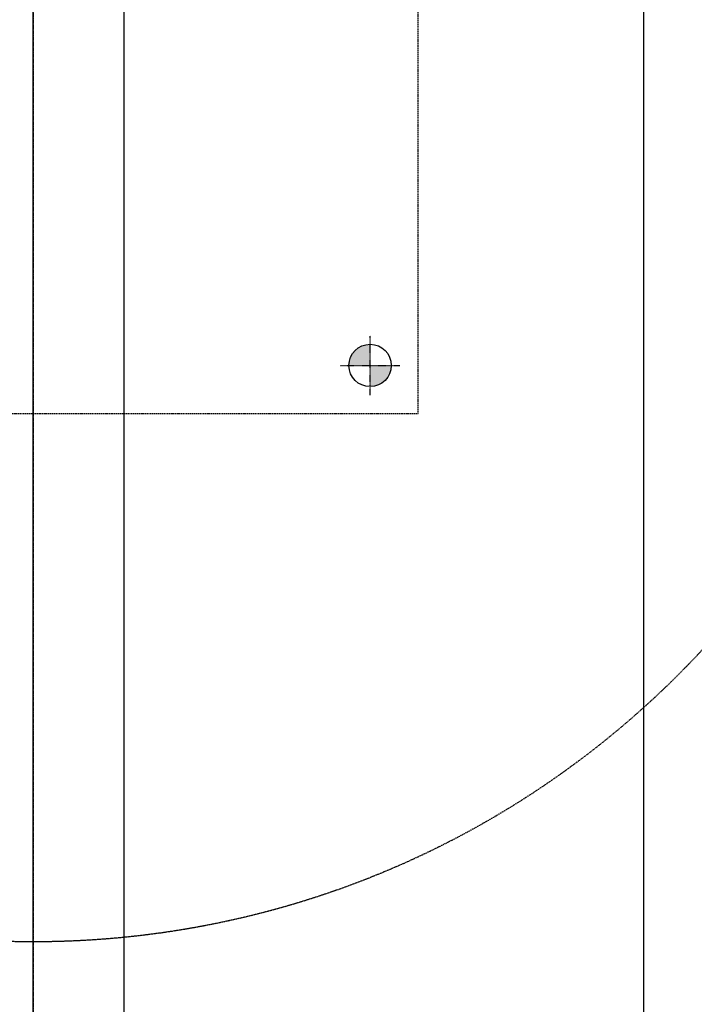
# Model space of a CAD drawing. Header units: inches. Extents: x -4968858 to -265257, y -220693 to 1871410.
# Tile 178 of 225: x -1893720 to -1893453, y 1197377 to 1197767. Entities that reach past the tile are written whole.
import ezdxf

# ---------------------------------------------------------------- set-up
doc = ezdxf.new("R2010")
doc.units = ezdxf.units.IN
doc.header["$MEASUREMENT"] = 0
for name, pattern in [('CENTER', [2, 1.25, -0.25, 0.25, -0.25]), ('CENTER2', [1.125, 0.75, -0.125, 0.125, -0.125]), ('CONTINOUS', [0]), ('DASHED', [0.75, 0.5, -0.25]), ('HIDDEN', [0.375, 0.25, -0.125])]:
    doc.linetypes.add(name, pattern=pattern)
doc.layers.add('GRID', color=8, linetype='Continuous')
doc.layers.add('IPB', color=6, linetype='Continuous')

# ---------------------------------------------------------------- blocks, each defined once
blk = doc.blocks.new('UTCOMBINE')
h = blk.add_hatch(color=256)
h.paths.add_polyline_path([(-708492.25, 43329.81), (-708483.87, 43329.81), (-708483.87, 43338.19, 0.414214)])
h.paths.add_polyline_path([(-708475.49, 43329.81), (-708483.87, 43329.81), (-708483.87, 43321.42, 0.414214)])
h = blk.add_hatch(color=256)
h.paths.add_polyline_path([(-708492.25, 43329.81), (-708483.87, 43329.81), (-708483.87, 43338.19, 0.414214)])
h.paths.add_polyline_path([(-708475.49, 43329.81), (-708483.87, 43329.81), (-708483.87, 43321.42, 0.414214)])
h = blk.add_hatch(color=256)
h.paths.add_polyline_path([(-708492.25, 43329.81), (-708483.87, 43329.81), (-708483.87, 43338.19, 0.414214)])
h.paths.add_polyline_path([(-708475.49, 43329.81), (-708483.87, 43329.81), (-708483.87, 43321.42, 0.414214)])
h = blk.add_hatch(color=256)
h.paths.add_polyline_path([(-708492.25, 43329.81), (-708483.87, 43329.81), (-708483.87, 43338.19, 0.414214)])
h.paths.add_polyline_path([(-708475.49, 43329.81), (-708483.87, 43329.81), (-708483.87, 43321.42, 0.414214)])
h = blk.add_hatch(color=256)
h.paths.add_polyline_path([(-708492.25, 43329.81), (-708483.87, 43329.81), (-708483.87, 43338.19, 0.414214)])
h.paths.add_polyline_path([(-708475.49, 43329.81), (-708483.87, 43329.81), (-708483.87, 43321.42, 0.414214)])
h = blk.add_hatch(color=256)
h.paths.add_polyline_path([(-708492.25, 43329.81), (-708483.87, 43329.81), (-708483.87, 43338.19, 0.414214)])
h.paths.add_polyline_path([(-708475.49, 43329.81), (-708483.87, 43329.81), (-708483.87, 43321.42, 0.414214)])
h = blk.add_hatch(color=256)
h.paths.add_polyline_path([(-708492.25, 43329.81), (-708483.87, 43329.81), (-708483.87, 43338.19, 0.414214)])
h.paths.add_polyline_path([(-708475.49, 43329.81), (-708483.87, 43329.81), (-708483.87, 43321.42, 0.414214)])
h = blk.add_hatch(color=256)
h.paths.add_polyline_path([(-708492.25, 43329.81), (-708483.87, 43329.81), (-708483.87, 43338.19, 0.414214)])
h.paths.add_polyline_path([(-708475.49, 43329.81), (-708483.87, 43329.81), (-708483.87, 43321.42, 0.414214)])
h = blk.add_hatch(color=256)
h.paths.add_polyline_path([(-708492.25, 43329.81), (-708483.87, 43329.81), (-708483.87, 43338.19, 0.414214)])
h.paths.add_polyline_path([(-708475.49, 43329.81), (-708483.87, 43329.81), (-708483.87, 43321.42, 0.414214)])
h = blk.add_hatch(color=256)
h.paths.add_polyline_path([(-708492.25, 43329.81), (-708483.87, 43329.81), (-708483.87, 43338.19, 0.414214)])
h.paths.add_polyline_path([(-708475.49, 43329.81), (-708483.87, 43329.81), (-708483.87, 43321.42, 0.414214)])
h = blk.add_hatch(color=256)
h.paths.add_polyline_path([(-708492.25, 43329.81), (-708483.87, 43329.81), (-708483.87, 43338.19, 0.414214)])
h.paths.add_polyline_path([(-708475.49, 43329.81), (-708483.87, 43329.81), (-708483.87, 43321.42, 0.414214)])
h = blk.add_hatch(color=256)
h.paths.add_polyline_path([(-708492.25, 43329.81), (-708483.87, 43329.81), (-708483.87, 43338.19, 0.414214)])
h.paths.add_polyline_path([(-708475.49, 43329.81), (-708483.87, 43329.81), (-708483.87, 43321.42, 0.414214)])
h = blk.add_hatch(color=256)
h.paths.add_polyline_path([(-708492.25, 43329.81), (-708483.87, 43329.81), (-708483.87, 43338.19, 0.414214)])
h.paths.add_polyline_path([(-708475.49, 43329.81), (-708483.87, 43329.81), (-708483.87, 43321.42, 0.414214)])
h = blk.add_hatch(color=256)
h.paths.add_polyline_path([(-708492.25, 43329.81), (-708483.87, 43329.81), (-708483.87, 43338.19, 0.414214)])
h.paths.add_polyline_path([(-708475.49, 43329.81), (-708483.87, 43329.81), (-708483.87, 43321.42, 0.414214)])
h = blk.add_hatch(color=256)
h.paths.add_polyline_path([(-708492.25, 43329.81), (-708483.87, 43329.81), (-708483.87, 43338.19, 0.414214)])
h.paths.add_polyline_path([(-708475.49, 43329.81), (-708483.87, 43329.81), (-708483.87, 43321.42, 0.414214)])
h = blk.add_hatch(color=256)
h.paths.add_polyline_path([(-708492.25, 43329.81), (-708483.87, 43329.81), (-708483.87, 43338.19, 0.414214)])
h.paths.add_polyline_path([(-708475.49, 43329.81), (-708483.87, 43329.81), (-708483.87, 43321.42, 0.414214)])
h = blk.add_hatch(color=256)
h.paths.add_polyline_path([(-708492.25, 43329.81), (-708483.87, 43329.81), (-708483.87, 43338.19, 0.414214)])
h.paths.add_polyline_path([(-708475.49, 43329.81), (-708483.87, 43329.81), (-708483.87, 43321.42, 0.414214)])
h = blk.add_hatch(color=256)
h.paths.add_polyline_path([(-708492.25, 43329.81), (-708483.87, 43329.81), (-708483.87, 43338.19, 0.414214)])
h.paths.add_polyline_path([(-708475.49, 43329.81), (-708483.87, 43329.81), (-708483.87, 43321.42, 0.414214)])
h = blk.add_hatch(color=256)
h.paths.add_polyline_path([(-708492.25, 43329.81), (-708483.87, 43329.81), (-708483.87, 43338.19, 0.414214)])
h.paths.add_polyline_path([(-708475.49, 43329.81), (-708483.87, 43329.81), (-708483.87, 43321.42, 0.414214)])
h = blk.add_hatch(color=256)
h.paths.add_polyline_path([(-708492.25, 43329.81), (-708483.87, 43329.81), (-708483.87, 43338.19, 0.414214)])
h.paths.add_polyline_path([(-708475.49, 43329.81), (-708483.87, 43329.81), (-708483.87, 43321.42, 0.414214)])
h = blk.add_hatch(color=256)
h.paths.add_polyline_path([(-708492.25, 43329.81), (-708483.87, 43329.81), (-708483.87, 43338.19, 0.414214)])
h.paths.add_polyline_path([(-708475.49, 43329.81), (-708483.87, 43329.81), (-708483.87, 43321.42, 0.414214)])
h = blk.add_hatch(color=256)
h.paths.add_polyline_path([(-708492.25, 43329.81), (-708483.87, 43329.81), (-708483.87, 43338.19, 0.414214)])
h.paths.add_polyline_path([(-708475.49, 43329.81), (-708483.87, 43329.81), (-708483.87, 43321.42, 0.414214)])
h = blk.add_hatch(color=256)
h.paths.add_polyline_path([(-708492.25, 43329.81), (-708483.87, 43329.81), (-708483.87, 43338.19, 0.414214)])
h.paths.add_polyline_path([(-708475.49, 43329.81), (-708483.87, 43329.81), (-708483.87, 43321.42, 0.414214)])
h = blk.add_hatch(color=256)
h.paths.add_polyline_path([(-708492.25, 43329.81), (-708483.87, 43329.81), (-708483.87, 43338.19, 0.414214)])
h.paths.add_polyline_path([(-708475.49, 43329.81), (-708483.87, 43329.81), (-708483.87, 43321.42, 0.414214)])
h = blk.add_hatch(color=256)
h.paths.add_polyline_path([(-708492.25, 43329.81), (-708483.87, 43329.81), (-708483.87, 43338.19, 0.414214)])
h.paths.add_polyline_path([(-708475.49, 43329.81), (-708483.87, 43329.81), (-708483.87, 43321.42, 0.414214)])
h = blk.add_hatch(color=256)
h.paths.add_polyline_path([(-708492.25, 43329.81), (-708483.87, 43329.81), (-708483.87, 43338.19, 0.414214)])
h.paths.add_polyline_path([(-708475.49, 43329.81), (-708483.87, 43329.81), (-708483.87, 43321.42, 0.414214)])
h = blk.add_hatch(color=256)
h.paths.add_polyline_path([(-708492.25, 43329.81), (-708483.87, 43329.81), (-708483.87, 43338.19, 0.414214)])
h.paths.add_polyline_path([(-708475.49, 43329.81), (-708483.87, 43329.81), (-708483.87, 43321.42, 0.414214)])
h = blk.add_hatch(color=256)
h.paths.add_polyline_path([(-708492.25, 43329.81), (-708483.87, 43329.81), (-708483.87, 43338.19, 0.414214)])
h.paths.add_polyline_path([(-708475.49, 43329.81), (-708483.87, 43329.81), (-708483.87, 43321.42, 0.414214)])
h = blk.add_hatch(color=256)
h.paths.add_polyline_path([(-708492.25, 43329.81), (-708483.87, 43329.81), (-708483.87, 43338.19, 0.414214)])
h.paths.add_polyline_path([(-708475.49, 43329.81), (-708483.87, 43329.81), (-708483.87, 43321.42, 0.414214)])
h = blk.add_hatch(color=256)
h.paths.add_polyline_path([(-708492.25, 43329.81), (-708483.87, 43329.81), (-708483.87, 43338.19, 0.414214)])
h.paths.add_polyline_path([(-708475.49, 43329.81), (-708483.87, 43329.81), (-708483.87, 43321.42, 0.414214)])
h = blk.add_hatch(color=256)
h.paths.add_polyline_path([(-708492.25, 43329.81), (-708483.87, 43329.81), (-708483.87, 43338.19, 0.414214)])
h.paths.add_polyline_path([(-708475.49, 43329.81), (-708483.87, 43329.81), (-708483.87, 43321.42, 0.414214)])
h = blk.add_hatch(color=256)
h.paths.add_polyline_path([(-708492.25, 43329.81), (-708483.87, 43329.81), (-708483.87, 43338.19, 0.414214)])
h.paths.add_polyline_path([(-708475.49, 43329.81), (-708483.87, 43329.81), (-708483.87, 43321.42, 0.414214)])
h = blk.add_hatch(color=256)
h.paths.add_polyline_path([(-708492.25, 43329.81), (-708483.87, 43329.81), (-708483.87, 43338.19, 0.414214)])
h.paths.add_polyline_path([(-708475.49, 43329.81), (-708483.87, 43329.81), (-708483.87, 43321.42, 0.414214)])
h = blk.add_hatch(color=256)
h.paths.add_polyline_path([(-708492.25, 43329.81), (-708483.87, 43329.81), (-708483.87, 43338.19, 0.414214)])
h.paths.add_polyline_path([(-708475.49, 43329.81), (-708483.87, 43329.81), (-708483.87, 43321.42, 0.414214)])
h = blk.add_hatch(color=256)
h.paths.add_polyline_path([(-708492.25, 43329.81), (-708483.87, 43329.81), (-708483.87, 43338.19, 0.414214)])
h.paths.add_polyline_path([(-708475.49, 43329.81), (-708483.87, 43329.81), (-708483.87, 43321.42, 0.414214)])
h = blk.add_hatch(color=256)
h.paths.add_polyline_path([(-708492.25, 43329.81), (-708483.87, 43329.81), (-708483.87, 43338.19, 0.414214)])
h.paths.add_polyline_path([(-708475.49, 43329.81), (-708483.87, 43329.81), (-708483.87, 43321.42, 0.414214)])
h = blk.add_hatch(color=256)
h.paths.add_polyline_path([(-708492.25, 43329.81), (-708483.87, 43329.81), (-708483.87, 43338.19, 0.414214)])
h.paths.add_polyline_path([(-708475.49, 43329.81), (-708483.87, 43329.81), (-708483.87, 43321.42, 0.414214)])
h = blk.add_hatch(color=256)
h.paths.add_polyline_path([(-708492.25, 43329.81), (-708483.87, 43329.81), (-708483.87, 43338.19, 0.414214)])
h.paths.add_polyline_path([(-708475.49, 43329.81), (-708483.87, 43329.81), (-708483.87, 43321.42, 0.414214)])
h = blk.add_hatch(color=256)
h.paths.add_polyline_path([(-708492.25, 43329.81), (-708483.87, 43329.81), (-708483.87, 43338.19, 0.414214)])
h.paths.add_polyline_path([(-708475.49, 43329.81), (-708483.87, 43329.81), (-708483.87, 43321.42, 0.414214)])
h = blk.add_hatch(color=256)
h.paths.add_polyline_path([(-708492.25, 43329.81), (-708483.87, 43329.81), (-708483.87, 43338.19, 0.414214)])
h.paths.add_polyline_path([(-708475.49, 43329.81), (-708483.87, 43329.81), (-708483.87, 43321.42, 0.414214)])
h = blk.add_hatch(color=256)
h.paths.add_polyline_path([(-708492.25, 43329.81), (-708483.87, 43329.81), (-708483.87, 43338.19, 0.414214)])
h.paths.add_polyline_path([(-708475.49, 43329.81), (-708483.87, 43329.81), (-708483.87, 43321.42, 0.414214)])
h = blk.add_hatch(color=256)
h.paths.add_polyline_path([(-708492.25, 43329.81), (-708483.87, 43329.81), (-708483.87, 43338.19, 0.414214)])
h.paths.add_polyline_path([(-708475.49, 43329.81), (-708483.87, 43329.81), (-708483.87, 43321.42, 0.414214)])
h = blk.add_hatch(color=256)
h.paths.add_polyline_path([(-708492.25, 43329.81), (-708483.87, 43329.81), (-708483.87, 43338.19, 0.414214)])
h.paths.add_polyline_path([(-708475.49, 43329.81), (-708483.87, 43329.81), (-708483.87, 43321.42, 0.414214)])
h = blk.add_hatch(color=256)
h.paths.add_polyline_path([(-708492.25, 43329.81), (-708483.87, 43329.81), (-708483.87, 43338.19, 0.414214)])
h.paths.add_polyline_path([(-708475.49, 43329.81), (-708483.87, 43329.81), (-708483.87, 43321.42, 0.414214)])
h = blk.add_hatch(color=256)
h.paths.add_polyline_path([(-708492.25, 43329.81), (-708483.87, 43329.81), (-708483.87, 43338.19, 0.414214)])
h.paths.add_polyline_path([(-708475.49, 43329.81), (-708483.87, 43329.81), (-708483.87, 43321.42, 0.414214)])
h = blk.add_hatch(color=256)
h.paths.add_polyline_path([(-708492.25, 43329.81), (-708483.87, 43329.81), (-708483.87, 43338.19, 0.414214)])
h.paths.add_polyline_path([(-708475.49, 43329.81), (-708483.87, 43329.81), (-708483.87, 43321.42, 0.414214)])
h = blk.add_hatch(color=256)
h.paths.add_polyline_path([(-708492.25, 43329.81), (-708483.87, 43329.81), (-708483.87, 43338.19, 0.414214)])
h.paths.add_polyline_path([(-708475.49, 43329.81), (-708483.87, 43329.81), (-708483.87, 43321.42, 0.414214)])
h = blk.add_hatch(color=256)
h.paths.add_polyline_path([(-708492.25, 43329.81), (-708483.87, 43329.81), (-708483.87, 43338.19, 0.414214)])
h.paths.add_polyline_path([(-708475.49, 43329.81), (-708483.87, 43329.81), (-708483.87, 43321.42, 0.414214)])
h = blk.add_hatch(color=256)
h.paths.add_polyline_path([(-708492.25, 43329.81), (-708483.87, 43329.81), (-708483.87, 43338.19, 0.414214)])
h.paths.add_polyline_path([(-708475.49, 43329.81), (-708483.87, 43329.81), (-708483.87, 43321.42, 0.414214)])
h = blk.add_hatch(color=256)
h.paths.add_polyline_path([(-708492.25, 43329.81), (-708483.87, 43329.81), (-708483.87, 43338.19, 0.414214)])
h.paths.add_polyline_path([(-708475.49, 43329.81), (-708483.87, 43329.81), (-708483.87, 43321.42, 0.414214)])
h = blk.add_hatch(color=256)
h.paths.add_polyline_path([(-708492.25, 43329.81), (-708483.87, 43329.81), (-708483.87, 43338.19, 0.414214)])
h.paths.add_polyline_path([(-708475.49, 43329.81), (-708483.87, 43329.81), (-708483.87, 43321.42, 0.414214)])
h = blk.add_hatch(color=256)
h.paths.add_polyline_path([(-708492.25, 43329.81), (-708483.87, 43329.81), (-708483.87, 43338.19, 0.414214)])
h.paths.add_polyline_path([(-708475.49, 43329.81), (-708483.87, 43329.81), (-708483.87, 43321.42, 0.414214)])
h = blk.add_hatch(color=256)
h.paths.add_polyline_path([(-708492.25, 43329.81), (-708483.87, 43329.81), (-708483.87, 43338.19, 0.414214)])
h.paths.add_polyline_path([(-708475.49, 43329.81), (-708483.87, 43329.81), (-708483.87, 43321.42, 0.414214)])
h = blk.add_hatch(color=256)
h.paths.add_polyline_path([(-708492.25, 43329.81), (-708483.87, 43329.81), (-708483.87, 43338.19, 0.414214)])
h.paths.add_polyline_path([(-708475.49, 43329.81), (-708483.87, 43329.81), (-708483.87, 43321.42, 0.414214)])
h = blk.add_hatch(color=256)
h.paths.add_polyline_path([(-708492.25, 43329.81), (-708483.87, 43329.81), (-708483.87, 43338.19, 0.414214)])
h.paths.add_polyline_path([(-708475.49, 43329.81), (-708483.87, 43329.81), (-708483.87, 43321.42, 0.414214)])
h = blk.add_hatch(color=256)
h.paths.add_polyline_path([(-708492.25, 43329.81), (-708483.87, 43329.81), (-708483.87, 43338.19, 0.414214)])
h.paths.add_polyline_path([(-708475.49, 43329.81), (-708483.87, 43329.81), (-708483.87, 43321.42, 0.414214)])
h = blk.add_hatch(color=256)
h.paths.add_polyline_path([(-708492.25, 43329.81), (-708483.87, 43329.81), (-708483.87, 43338.19, 0.414214)])
h.paths.add_polyline_path([(-708475.49, 43329.81), (-708483.87, 43329.81), (-708483.87, 43321.42, 0.414214)])
h = blk.add_hatch(color=256)
h.paths.add_polyline_path([(-708492.25, 43329.81), (-708483.87, 43329.81), (-708483.87, 43338.19, 0.414214)])
h.paths.add_polyline_path([(-708475.49, 43329.81), (-708483.87, 43329.81), (-708483.87, 43321.42, 0.414214)])
h = blk.add_hatch(color=256)
h.paths.add_polyline_path([(-708492.25, 43329.81), (-708483.87, 43329.81), (-708483.87, 43338.19, 0.414214)])
h.paths.add_polyline_path([(-708475.49, 43329.81), (-708483.87, 43329.81), (-708483.87, 43321.42, 0.414214)])
h = blk.add_hatch(color=256)
h.paths.add_polyline_path([(-708492.25, 43329.81), (-708483.87, 43329.81), (-708483.87, 43338.19, 0.414214)])
h.paths.add_polyline_path([(-708475.49, 43329.81), (-708483.87, 43329.81), (-708483.87, 43321.42, 0.414214)])
h = blk.add_hatch(color=256)
h.paths.add_polyline_path([(-708492.25, 43329.81), (-708483.87, 43329.81), (-708483.87, 43338.19, 0.414214)])
h.paths.add_polyline_path([(-708475.49, 43329.81), (-708483.87, 43329.81), (-708483.87, 43321.42, 0.414214)])
h = blk.add_hatch(color=256)
h.paths.add_polyline_path([(-708492.25, 43329.81), (-708483.87, 43329.81), (-708483.87, 43338.19, 0.414214)])
h.paths.add_polyline_path([(-708475.49, 43329.81), (-708483.87, 43329.81), (-708483.87, 43321.42, 0.414214)])
h = blk.add_hatch(color=256)
h.paths.add_polyline_path([(-708492.25, 43329.81), (-708483.87, 43329.81), (-708483.87, 43338.19, 0.414214)])
h.paths.add_polyline_path([(-708475.49, 43329.81), (-708483.87, 43329.81), (-708483.87, 43321.42, 0.414214)])
h = blk.add_hatch(color=256)
h.paths.add_polyline_path([(-708492.25, 43329.81), (-708483.87, 43329.81), (-708483.87, 43338.19, 0.414214)])
h.paths.add_polyline_path([(-708475.49, 43329.81), (-708483.87, 43329.81), (-708483.87, 43321.42, 0.414214)])
at = {"color": 8, "linetype": 'CENTER2', "ltscale": 2}
blk.add_line((-708350.51, 41696.69, 0), (-708350.51, 53128.25, 0), dxfattribs=at)
at = {"color": 6}
for p, q in [((-708350.51, 44536.22, 0), (-708350.51, 42926.93, 0)), ((-708592.13, 44372.55, 0), (-708592.13, 42972.56, 0)), ((-708592.13, 44372.55, 0), (-708592.13, 42972.56, 0)), ((-708386.51, 44029.91, 0), (-708386.51, 42927.56, 0))]:
    blk.add_line(p, q, dxfattribs=at)
at = {"color": 6, "linetype": 'CENTER'}
blk.add_line((-708350.51, 44373.62, 0), (-708350.51, 42844.98, 0), dxfattribs=at)
at = {"color": 2, "linetype": 'DASHED'}
for p, q in [((-708198.1, 43348.86, 0), (-708502.92, 43348.86, 0)), ((-708502.92, 43348.86, 0), (-708502.92, 43044.04, 0)), ((-708198.1, 43348.86, 0), (-708502.92, 43348.86, 0)), ((-708502.92, 43348.86, 0), (-708502.92, 43044.04, 0)), ((-708198.1, 43348.86, 0), (-708502.92, 43348.86, 0)), ((-708198.1, 43348.86, 0), (-708502.92, 43348.86, 0)), ((-708502.92, 43348.86, 0), (-708502.92, 43044.04, 0)), ((-708502.92, 43348.86, 0), (-708502.92, 43044.04, 0)), ((-708198.1, 43348.86, 0), (-708502.92, 43348.86, 0)), ((-708198.1, 43348.86, 0), (-708502.92, 43348.86, 0)), ((-708198.1, 43348.86, 0), (-708502.92, 43348.86, 0)), ((-708198.1, 43348.86, 0), (-708502.92, 43348.86, 0)), ((-708502.92, 43348.86, 0), (-708502.92, 43044.04, 0)), ((-708502.92, 43348.86, 0), (-708502.92, 43044.04, 0)), ((-708502.92, 43348.86, 0), (-708502.92, 43044.04, 0)), ((-708502.92, 43348.86, 0), (-708502.92, 43044.04, 0)), ((-708198.1, 43348.86, 0), (-708502.92, 43348.86, 0)), ((-708198.1, 43348.86, 0), (-708502.92, 43348.86, 0)), ((-708198.1, 43348.86, 0), (-708502.92, 43348.86, 0)), ((-708198.1, 43348.86, 0), (-708502.92, 43348.86, 0)), ((-708198.1, 43348.86, 0), (-708502.92, 43348.86, 0)), ((-708198.1, 43348.86, 0), (-708502.92, 43348.86, 0)), ((-708198.1, 43348.86, 0), (-708502.92, 43348.86, 0)), ((-708198.1, 43348.86, 0), (-708502.92, 43348.86, 0)), ((-708502.92, 43348.86, 0), (-708502.92, 43044.04, 0)), ((-708502.92, 43348.86, 0), (-708502.92, 43044.04, 0)), ((-708502.92, 43348.86, 0), (-708502.92, 43044.04, 0)), ((-708502.92, 43348.86, 0), (-708502.92, 43044.04, 0)), ((-708502.92, 43348.86, 0), (-708502.92, 43044.04, 0)), ((-708502.92, 43348.86, 0), (-708502.92, 43044.04, 0)), ((-708502.92, 43348.86, 0), (-708502.92, 43044.04, 0)), ((-708502.92, 43348.86, 0), (-708502.92, 43044.04, 0)), ((-708198.1, 43348.86, 0), (-708502.92, 43348.86, 0)), ((-708198.1, 43348.86, 0), (-708502.92, 43348.86, 0)), ((-708198.1, 43348.86, 0), (-708502.92, 43348.86, 0)), ((-708198.1, 43348.86, 0), (-708502.92, 43348.86, 0)), ((-708198.1, 43348.86, 0), (-708502.92, 43348.86, 0)), ((-708198.1, 43348.86, 0), (-708502.92, 43348.86, 0)), ((-708198.1, 43348.86, 0), (-708502.92, 43348.86, 0)), ((-708198.1, 43348.86, 0), (-708502.92, 43348.86, 0)), ((-708198.1, 43348.86, 0), (-708502.92, 43348.86, 0)), ((-708198.1, 43348.86, 0), (-708502.92, 43348.86, 0)), ((-708198.1, 43348.86, 0), (-708502.92, 43348.86, 0)), ((-708198.1, 43348.86, 0), (-708502.92, 43348.86, 0)), ((-708198.1, 43348.86, 0), (-708502.92, 43348.86, 0)), ((-708198.1, 43348.86, 0), (-708502.92, 43348.86, 0)), ((-708198.1, 43348.86, 0), (-708502.92, 43348.86, 0)), ((-708198.1, 43348.86, 0), (-708502.92, 43348.86, 0)), ((-708502.92, 43348.86, 0), (-708502.92, 43044.04, 0)), ((-708502.92, 43348.86, 0), (-708502.92, 43044.04, 0)), ((-708502.92, 43348.86, 0), (-708502.92, 43044.04, 0)), ((-708502.92, 43348.86, 0), (-708502.92, 43044.04, 0)), ((-708502.92, 43348.86, 0), (-708502.92, 43044.04, 0)), ((-708502.92, 43348.86, 0), (-708502.92, 43044.04, 0)), ((-708502.92, 43348.86, 0), (-708502.92, 43044.04, 0)), ((-708502.92, 43348.86, 0), (-708502.92, 43044.04, 0)), ((-708502.92, 43348.86, 0), (-708502.92, 43044.04, 0)), ((-708502.92, 43348.86, 0), (-708502.92, 43044.04, 0)), ((-708502.92, 43348.86, 0), (-708502.92, 43044.04, 0)), ((-708502.92, 43348.86, 0), (-708502.92, 43044.04, 0)), ((-708502.92, 43348.86, 0), (-708502.92, 43044.04, 0)), ((-708502.92, 43348.86, 0), (-708502.92, 43044.04, 0)), ((-708502.92, 43348.86, 0), (-708502.92, 43044.04, 0)), ((-708502.92, 43348.86, 0), (-708502.92, 43044.04, 0)), ((-708198.1, 43348.86, 0), (-708502.92, 43348.86, 0)), ((-708502.92, 43348.86, 0), (-708502.92, 43044.04, 0)), ((-708198.1, 43348.86, 0), (-708502.92, 43348.86, 0)), ((-708502.92, 43348.86, 0), (-708502.92, 43044.04, 0)), ((-708198.1, 43348.86, 0), (-708502.92, 43348.86, 0)), ((-708198.1, 43348.86, 0), (-708502.92, 43348.86, 0)), ((-708502.92, 43348.86, 0), (-708502.92, 43044.04, 0)), ((-708502.92, 43348.86, 0), (-708502.92, 43044.04, 0)), ((-708198.1, 43348.86, 0), (-708502.92, 43348.86, 0)), ((-708198.1, 43348.86, 0), (-708502.92, 43348.86, 0)), ((-708198.1, 43348.86, 0), (-708502.92, 43348.86, 0)), ((-708198.1, 43348.86, 0), (-708502.92, 43348.86, 0)), ((-708502.92, 43348.86, 0), (-708502.92, 43044.04, 0)), ((-708502.92, 43348.86, 0), (-708502.92, 43044.04, 0)), ((-708502.92, 43348.86, 0), (-708502.92, 43044.04, 0)), ((-708502.92, 43348.86, 0), (-708502.92, 43044.04, 0)), ((-708198.1, 43348.86, 0), (-708502.92, 43348.86, 0)), ((-708198.1, 43348.86, 0), (-708502.92, 43348.86, 0)), ((-708198.1, 43348.86, 0), (-708502.92, 43348.86, 0)), ((-708198.1, 43348.86, 0), (-708502.92, 43348.86, 0)), ((-708198.1, 43348.86, 0), (-708502.92, 43348.86, 0)), ((-708198.1, 43348.86, 0), (-708502.92, 43348.86, 0)), ((-708198.1, 43348.86, 0), (-708502.92, 43348.86, 0)), ((-708198.1, 43348.86, 0), (-708502.92, 43348.86, 0)), ((-708502.92, 43348.86, 0), (-708502.92, 43044.04, 0)), ((-708502.92, 43348.86, 0), (-708502.92, 43044.04, 0)), ((-708502.92, 43348.86, 0), (-708502.92, 43044.04, 0)), ((-708502.92, 43348.86, 0), (-708502.92, 43044.04, 0)), ((-708502.92, 43348.86, 0), (-708502.92, 43044.04, 0)), ((-708502.92, 43348.86, 0), (-708502.92, 43044.04, 0)), ((-708502.92, 43348.86, 0), (-708502.92, 43044.04, 0)), ((-708502.92, 43348.86, 0), (-708502.92, 43044.04, 0)), ((-708198.1, 43348.86, 0), (-708502.92, 43348.86, 0)), ((-708198.1, 43348.86, 0), (-708502.92, 43348.86, 0)), ((-708198.1, 43348.86, 0), (-708502.92, 43348.86, 0)), ((-708198.1, 43348.86, 0), (-708502.92, 43348.86, 0)), ((-708198.1, 43348.86, 0), (-708502.92, 43348.86, 0)), ((-708198.1, 43348.86, 0), (-708502.92, 43348.86, 0)), ((-708198.1, 43348.86, 0), (-708502.92, 43348.86, 0)), ((-708198.1, 43348.86, 0), (-708502.92, 43348.86, 0)), ((-708198.1, 43348.86, 0), (-708502.92, 43348.86, 0)), ((-708198.1, 43348.86, 0), (-708502.92, 43348.86, 0)), ((-708198.1, 43348.86, 0), (-708502.92, 43348.86, 0)), ((-708198.1, 43348.86, 0), (-708502.92, 43348.86, 0)), ((-708198.1, 43348.86, 0), (-708502.92, 43348.86, 0)), ((-708198.1, 43348.86, 0), (-708502.92, 43348.86, 0)), ((-708198.1, 43348.86, 0), (-708502.92, 43348.86, 0)), ((-708198.1, 43348.86, 0), (-708502.92, 43348.86, 0)), ((-708502.92, 43348.86, 0), (-708502.92, 43044.04, 0)), ((-708502.92, 43348.86, 0), (-708502.92, 43044.04, 0)), ((-708502.92, 43348.86, 0), (-708502.92, 43044.04, 0)), ((-708502.92, 43348.86, 0), (-708502.92, 43044.04, 0)), ((-708502.92, 43348.86, 0), (-708502.92, 43044.04, 0)), ((-708502.92, 43348.86, 0), (-708502.92, 43044.04, 0)), ((-708502.92, 43348.86, 0), (-708502.92, 43044.04, 0)), ((-708502.92, 43348.86, 0), (-708502.92, 43044.04, 0)), ((-708502.92, 43348.86, 0), (-708502.92, 43044.04, 0)), ((-708502.92, 43348.86, 0), (-708502.92, 43044.04, 0)), ((-708502.92, 43348.86, 0), (-708502.92, 43044.04, 0)), ((-708502.92, 43348.86, 0), (-708502.92, 43044.04, 0)), ((-708502.92, 43348.86, 0), (-708502.92, 43044.04, 0)), ((-708502.92, 43348.86, 0), (-708502.92, 43044.04, 0)), ((-708502.92, 43348.86, 0), (-708502.92, 43044.04, 0)), ((-708502.92, 43348.86, 0), (-708502.92, 43044.04, 0))]:
    blk.add_line(p, q, dxfattribs=at)
at = {"color": 2, "linetype": 'CENTER2', "ltscale": 0.1}
for p, q in [((-708483.87, 43341.52, 0), (-708483.87, 43318.09, 0)), ((-708483.87, 43341.52, 0), (-708483.87, 43318.09, 0)), ((-708483.87, 43341.52, 0), (-708483.87, 43318.09, 0)), ((-708483.87, 43341.52, 0), (-708483.87, 43318.09, 0)), ((-708483.87, 43341.52, 0), (-708483.87, 43318.09, 0)), ((-708483.87, 43341.52, 0), (-708483.87, 43318.09, 0)), ((-708483.87, 43341.52, 0), (-708483.87, 43318.09, 0)), ((-708483.87, 43341.52, 0), (-708483.87, 43318.09, 0)), ((-708483.87, 43341.52, 0), (-708483.87, 43318.09, 0)), ((-708483.87, 43341.52, 0), (-708483.87, 43318.09, 0)), ((-708483.87, 43341.52, 0), (-708483.87, 43318.09, 0)), ((-708483.87, 43341.52, 0), (-708483.87, 43318.09, 0)), ((-708483.87, 43341.52, 0), (-708483.87, 43318.09, 0)), ((-708483.87, 43341.52, 0), (-708483.87, 43318.09, 0)), ((-708483.87, 43341.52, 0), (-708483.87, 43318.09, 0)), ((-708483.87, 43341.52, 0), (-708483.87, 43318.09, 0)), ((-708483.87, 43341.52, 0), (-708483.87, 43318.09, 0)), ((-708483.87, 43341.52, 0), (-708483.87, 43318.09, 0)), ((-708483.87, 43341.52, 0), (-708483.87, 43318.09, 0)), ((-708483.87, 43341.52, 0), (-708483.87, 43318.09, 0)), ((-708483.87, 43341.52, 0), (-708483.87, 43318.09, 0)), ((-708483.87, 43341.52, 0), (-708483.87, 43318.09, 0)), ((-708483.87, 43341.52, 0), (-708483.87, 43318.09, 0)), ((-708483.87, 43341.52, 0), (-708483.87, 43318.09, 0)), ((-708483.87, 43341.52, 0), (-708483.87, 43318.09, 0)), ((-708483.87, 43341.52, 0), (-708483.87, 43318.09, 0)), ((-708483.87, 43341.52, 0), (-708483.87, 43318.09, 0)), ((-708483.87, 43341.52, 0), (-708483.87, 43318.09, 0)), ((-708483.87, 43341.52, 0), (-708483.87, 43318.09, 0)), ((-708483.87, 43341.52, 0), (-708483.87, 43318.09, 0)), ((-708483.87, 43341.52, 0), (-708483.87, 43318.09, 0)), ((-708483.87, 43341.52, 0), (-708483.87, 43318.09, 0)), ((-708483.87, 43341.52, 0), (-708483.87, 43318.09, 0)), ((-708483.87, 43341.52, 0), (-708483.87, 43318.09, 0)), ((-708483.87, 43341.52, 0), (-708483.87, 43318.09, 0)), ((-708483.87, 43341.52, 0), (-708483.87, 43318.09, 0)), ((-708483.87, 43341.52, 0), (-708483.87, 43318.09, 0)), ((-708483.87, 43341.52, 0), (-708483.87, 43318.09, 0)), ((-708483.87, 43341.52, 0), (-708483.87, 43318.09, 0)), ((-708483.87, 43341.52, 0), (-708483.87, 43318.09, 0)), ((-708483.87, 43341.52, 0), (-708483.87, 43318.09, 0)), ((-708483.87, 43341.52, 0), (-708483.87, 43318.09, 0)), ((-708483.87, 43341.52, 0), (-708483.87, 43318.09, 0)), ((-708483.87, 43341.52, 0), (-708483.87, 43318.09, 0)), ((-708483.87, 43341.52, 0), (-708483.87, 43318.09, 0)), ((-708483.87, 43341.52, 0), (-708483.87, 43318.09, 0)), ((-708483.87, 43341.52, 0), (-708483.87, 43318.09, 0)), ((-708483.87, 43341.52, 0), (-708483.87, 43318.09, 0)), ((-708483.87, 43341.52, 0), (-708483.87, 43318.09, 0)), ((-708483.87, 43341.52, 0), (-708483.87, 43318.09, 0)), ((-708483.87, 43341.52, 0), (-708483.87, 43318.09, 0)), ((-708483.87, 43341.52, 0), (-708483.87, 43318.09, 0)), ((-708483.87, 43341.52, 0), (-708483.87, 43318.09, 0)), ((-708483.87, 43341.52, 0), (-708483.87, 43318.09, 0)), ((-708483.87, 43341.52, 0), (-708483.87, 43318.09, 0)), ((-708483.87, 43341.52, 0), (-708483.87, 43318.09, 0)), ((-708483.87, 43341.52, 0), (-708483.87, 43318.09, 0)), ((-708483.87, 43341.52, 0), (-708483.87, 43318.09, 0)), ((-708483.87, 43341.52, 0), (-708483.87, 43318.09, 0)), ((-708483.87, 43341.52, 0), (-708483.87, 43318.09, 0)), ((-708483.87, 43341.52, 0), (-708483.87, 43318.09, 0)), ((-708483.87, 43341.52, 0), (-708483.87, 43318.09, 0)), ((-708483.87, 43341.52, 0), (-708483.87, 43318.09, 0)), ((-708483.87, 43341.52, 0), (-708483.87, 43318.09, 0)), ((-708472.15, 43329.81, 0), (-708495.59, 43329.81, 0)), ((-708472.15, 43329.81, 0), (-708495.59, 43329.81, 0)), ((-708472.15, 43329.81, 0), (-708495.59, 43329.81, 0)), ((-708472.15, 43329.81, 0), (-708495.59, 43329.81, 0)), ((-708472.15, 43329.81, 0), (-708495.59, 43329.81, 0)), ((-708472.15, 43329.81, 0), (-708495.59, 43329.81, 0)), ((-708472.15, 43329.81, 0), (-708495.59, 43329.81, 0)), ((-708472.15, 43329.81, 0), (-708495.59, 43329.81, 0)), ((-708472.15, 43329.81, 0), (-708495.59, 43329.81, 0)), ((-708472.15, 43329.81, 0), (-708495.59, 43329.81, 0)), ((-708472.15, 43329.81, 0), (-708495.59, 43329.81, 0)), ((-708472.15, 43329.81, 0), (-708495.59, 43329.81, 0)), ((-708472.15, 43329.81, 0), (-708495.59, 43329.81, 0)), ((-708472.15, 43329.81, 0), (-708495.59, 43329.81, 0)), ((-708472.15, 43329.81, 0), (-708495.59, 43329.81, 0)), ((-708472.15, 43329.81, 0), (-708495.59, 43329.81, 0)), ((-708472.15, 43329.81, 0), (-708495.59, 43329.81, 0)), ((-708472.15, 43329.81, 0), (-708495.59, 43329.81, 0)), ((-708472.15, 43329.81, 0), (-708495.59, 43329.81, 0)), ((-708472.15, 43329.81, 0), (-708495.59, 43329.81, 0)), ((-708472.15, 43329.81, 0), (-708495.59, 43329.81, 0)), ((-708472.15, 43329.81, 0), (-708495.59, 43329.81, 0)), ((-708472.15, 43329.81, 0), (-708495.59, 43329.81, 0)), ((-708472.15, 43329.81, 0), (-708495.59, 43329.81, 0)), ((-708472.15, 43329.81, 0), (-708495.59, 43329.81, 0)), ((-708472.15, 43329.81, 0), (-708495.59, 43329.81, 0)), ((-708472.15, 43329.81, 0), (-708495.59, 43329.81, 0)), ((-708472.15, 43329.81, 0), (-708495.59, 43329.81, 0)), ((-708472.15, 43329.81, 0), (-708495.59, 43329.81, 0)), ((-708472.15, 43329.81, 0), (-708495.59, 43329.81, 0)), ((-708472.15, 43329.81, 0), (-708495.59, 43329.81, 0)), ((-708472.15, 43329.81, 0), (-708495.59, 43329.81, 0)), ((-708472.15, 43329.81, 0), (-708495.59, 43329.81, 0)), ((-708472.15, 43329.81, 0), (-708495.59, 43329.81, 0)), ((-708472.15, 43329.81, 0), (-708495.59, 43329.81, 0)), ((-708472.15, 43329.81, 0), (-708495.59, 43329.81, 0)), ((-708472.15, 43329.81, 0), (-708495.59, 43329.81, 0)), ((-708472.15, 43329.81, 0), (-708495.59, 43329.81, 0)), ((-708472.15, 43329.81, 0), (-708495.59, 43329.81, 0)), ((-708472.15, 43329.81, 0), (-708495.59, 43329.81, 0)), ((-708472.15, 43329.81, 0), (-708495.59, 43329.81, 0)), ((-708472.15, 43329.81, 0), (-708495.59, 43329.81, 0)), ((-708472.15, 43329.81, 0), (-708495.59, 43329.81, 0)), ((-708472.15, 43329.81, 0), (-708495.59, 43329.81, 0)), ((-708472.15, 43329.81, 0), (-708495.59, 43329.81, 0)), ((-708472.15, 43329.81, 0), (-708495.59, 43329.81, 0)), ((-708472.15, 43329.81, 0), (-708495.59, 43329.81, 0)), ((-708472.15, 43329.81, 0), (-708495.59, 43329.81, 0)), ((-708472.15, 43329.81, 0), (-708495.59, 43329.81, 0)), ((-708472.15, 43329.81, 0), (-708495.59, 43329.81, 0)), ((-708472.15, 43329.81, 0), (-708495.59, 43329.81, 0)), ((-708472.15, 43329.81, 0), (-708495.59, 43329.81, 0)), ((-708472.15, 43329.81, 0), (-708495.59, 43329.81, 0)), ((-708472.15, 43329.81, 0), (-708495.59, 43329.81, 0)), ((-708472.15, 43329.81, 0), (-708495.59, 43329.81, 0)), ((-708472.15, 43329.81, 0), (-708495.59, 43329.81, 0)), ((-708472.15, 43329.81, 0), (-708495.59, 43329.81, 0)), ((-708472.15, 43329.81, 0), (-708495.59, 43329.81, 0)), ((-708472.15, 43329.81, 0), (-708495.59, 43329.81, 0)), ((-708472.15, 43329.81, 0), (-708495.59, 43329.81, 0)), ((-708472.15, 43329.81, 0), (-708495.59, 43329.81, 0)), ((-708472.15, 43329.81, 0), (-708495.59, 43329.81, 0)), ((-708472.15, 43329.81, 0), (-708495.59, 43329.81, 0)), ((-708472.15, 43329.81, 0), (-708495.59, 43329.81, 0))]:
    blk.add_line(p, q, dxfattribs=at)
blk.add_circle((-708483.87, 43329.81, 0), 8.38)
blk.add_circle((-708483.87, 43329.81, 0), 8.38)
blk.add_circle((-708483.87, 43329.81, 0), 8.38)
blk.add_circle((-708483.87, 43329.81, 0), 8.38)
blk.add_circle((-708483.87, 43329.81, 0), 8.38)
blk.add_circle((-708483.87, 43329.81, 0), 8.38)
blk.add_circle((-708483.87, 43329.81, 0), 8.38)
blk.add_circle((-708483.87, 43329.81, 0), 8.38)
blk.add_circle((-708483.87, 43329.81, 0), 8.38)
blk.add_circle((-708483.87, 43329.81, 0), 8.38)
blk.add_circle((-708483.87, 43329.81, 0), 8.38)
blk.add_circle((-708483.87, 43329.81, 0), 8.38)
blk.add_circle((-708483.87, 43329.81, 0), 8.38)
blk.add_circle((-708483.87, 43329.81, 0), 8.38)
blk.add_circle((-708483.87, 43329.81, 0), 8.38)
blk.add_circle((-708483.87, 43329.81, 0), 8.38)
blk.add_circle((-708483.87, 43329.81, 0), 8.38)
blk.add_circle((-708483.87, 43329.81, 0), 8.38)
blk.add_circle((-708483.87, 43329.81, 0), 8.38)
blk.add_circle((-708483.87, 43329.81, 0), 8.38)
blk.add_circle((-708483.87, 43329.81, 0), 8.38)
blk.add_circle((-708483.87, 43329.81, 0), 8.38)
blk.add_circle((-708483.87, 43329.81, 0), 8.38)
blk.add_circle((-708483.87, 43329.81, 0), 8.38)
blk.add_circle((-708483.87, 43329.81, 0), 8.38)
blk.add_circle((-708483.87, 43329.81, 0), 8.38)
blk.add_circle((-708483.87, 43329.81, 0), 8.38)
blk.add_circle((-708483.87, 43329.81, 0), 8.38)
blk.add_circle((-708483.87, 43329.81, 0), 8.38)
blk.add_circle((-708483.87, 43329.81, 0), 8.38)
blk.add_circle((-708483.87, 43329.81, 0), 8.38)
blk.add_circle((-708483.87, 43329.81, 0), 8.38)
blk.add_circle((-708483.87, 43329.81, 0), 8.38)
blk.add_circle((-708483.87, 43329.81, 0), 8.38)
blk.add_circle((-708483.87, 43329.81, 0), 8.38)
blk.add_circle((-708483.87, 43329.81, 0), 8.38)
blk.add_circle((-708483.87, 43329.81, 0), 8.38)
blk.add_circle((-708483.87, 43329.81, 0), 8.38)
blk.add_circle((-708483.87, 43329.81, 0), 8.38)
blk.add_circle((-708483.87, 43329.81, 0), 8.38)
blk.add_circle((-708483.87, 43329.81, 0), 8.38)
blk.add_circle((-708483.87, 43329.81, 0), 8.38)
blk.add_circle((-708483.87, 43329.81, 0), 8.38)
blk.add_circle((-708483.87, 43329.81, 0), 8.38)
blk.add_circle((-708483.87, 43329.81, 0), 8.38)
blk.add_circle((-708483.87, 43329.81, 0), 8.38)
blk.add_circle((-708483.87, 43329.81, 0), 8.38)
blk.add_circle((-708483.87, 43329.81, 0), 8.38)
blk.add_circle((-708483.87, 43329.81, 0), 8.38)
blk.add_circle((-708483.87, 43329.81, 0), 8.38)
blk.add_circle((-708483.87, 43329.81, 0), 8.38)
blk.add_circle((-708483.87, 43329.81, 0), 8.38)
blk.add_circle((-708483.87, 43329.81, 0), 8.38)
blk.add_circle((-708483.87, 43329.81, 0), 8.38)
blk.add_circle((-708483.87, 43329.81, 0), 8.38)
blk.add_circle((-708483.87, 43329.81, 0), 8.38)
blk.add_circle((-708483.87, 43329.81, 0), 8.38)
blk.add_circle((-708483.87, 43329.81, 0), 8.38)
blk.add_circle((-708483.87, 43329.81, 0), 8.38)
blk.add_circle((-708483.87, 43329.81, 0), 8.38)
blk.add_circle((-708483.87, 43329.81, 0), 8.38)
blk.add_circle((-708483.87, 43329.81, 0), 8.38)
blk.add_circle((-708483.87, 43329.81, 0), 8.38)
blk.add_circle((-708483.87, 43329.81, 0), 8.38)
at = {"layer": 'IPB', "linetype": 'HIDDEN'}
blk.add_circle((-708350.51, 43196.45, 0), 361.31, dxfattribs=at)
blk = doc.blocks.new('TFMR YARD')
at = {"layer": 'GRID', "color": 1, "rotation": 180}
blk.add_blockref('UTCOMBINE', (-795623.35, 296115.83, 0), dxfattribs=at)

msp = doc.modelspace()

# ---------------------------------------------------------------- block references
at = {"color": 1, "linetype": 'CONTINOUS', "lineweight": 15}
msp.add_blockref('TFMR YARD', (-1806442.03, 944843.99), dxfattribs=at)

doc.saveas('drawing.dxf')
